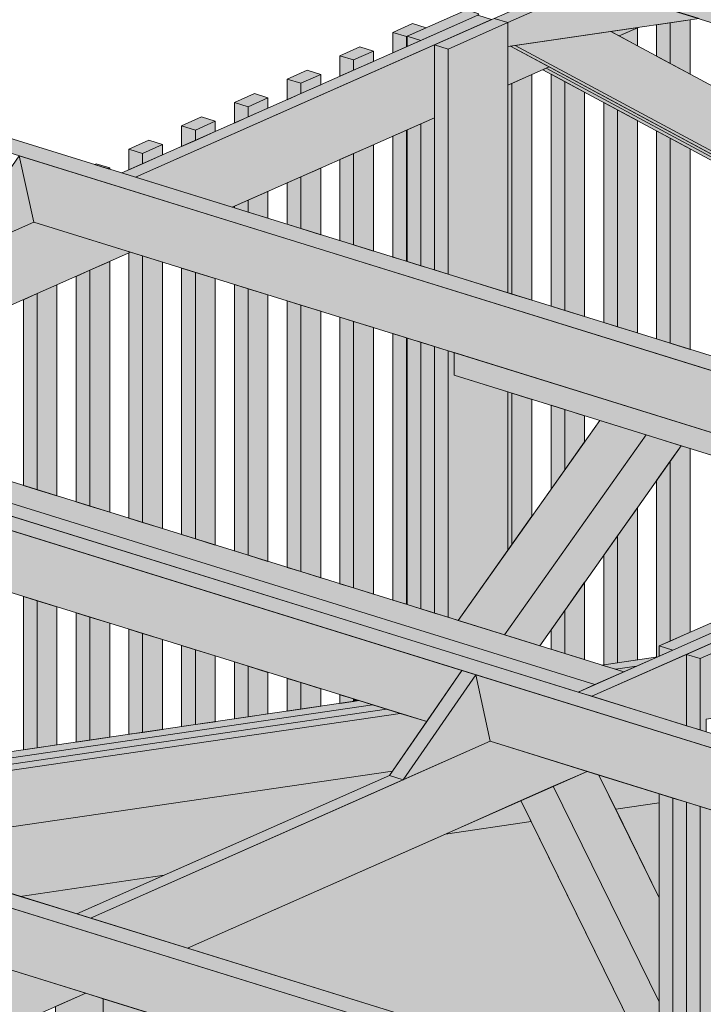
# Model space of a CAD drawing. Header units: millimetres. Extents: x 0 to 1517, y -116 to 725.
# Tile 239 of 256: x 1014 to 1033, y 348 to 375. Entities that reach past the tile are written whole.
import ezdxf

# ---------------------------------------------------------------- set-up
doc = ezdxf.new("R2010")
doc.units = ezdxf.units.MM
doc.layers.add('Ech.1_75', color=7, linetype='Continuous')

msp = doc.modelspace()

# ---------------------------------------------------------------- hatches: boundary and pattern name
at = {"layer": 'Ech.1_75', "linetype": 'Continuous', "lineweight": 5, "true_color": 0xe0d1b3, "transparency": 33554687}
for points in [[(1055.178, 369.641), (1029.127, 377.731), (1029.527, 375.894), (1054.205, 368.23), (1055.178, 369.641)], [(1004.468, 374.062), (1053.548, 358.819), (1054.082, 359.055), (1005.001, 374.298), (1004.468, 374.062)], [(1040.146, 362.982), (1014.095, 371.072), (1014.495, 369.235), (1039.173, 361.571), (1040.146, 362.982)], [(990.635, 367.935), (1039.716, 352.692), (1040.249, 352.928), (991.168, 368.171), (990.635, 367.935)], [(1026.313, 356.854), (1000.263, 364.945), (1000.662, 363.108), (1025.34, 355.443), (1026.313, 356.854)], [(1026.416, 346.8), (977.336, 362.043), (976.802, 361.807), (1025.883, 346.564), (1026.416, 346.8)], [(1039.716, 352.692), (1026.691, 356.737), (1027.09, 354.9), (1040.116, 350.855), (1039.716, 352.692)], [(1025.883, 346.564), (1012.858, 350.609), (1013.258, 348.772), (1026.283, 344.727), (1025.883, 346.564)]]:
    msp.add_hatch(color=254, dxfattribs=at).paths.add_polyline_path(points)
at = {"layer": 'Ech.1_75', "linetype": 'Continuous', "lineweight": 5, "true_color": 0xd4c4b3, "transparency": 33554687}
for points in [[(1029.905, 375.777), (1029.527, 375.894), (1027.2, 374.863), (1027.578, 374.746), (1029.905, 375.777)], [(1027.578, 374.085), (1032.86, 374.859), (1029.905, 375.777), (1027.578, 374.746), (1027.578, 374.085)], [(1016.924, 370.596), (1017.301, 370.478), (1027.128, 374.832), (1026.751, 374.949), (1016.924, 370.596)], [(1031.182, 374.613), (1030.419, 374.501), (1030.649, 374.377), (1031.182, 374.613)], [(1017.301, 370.478), (1019.974, 369.648), (1025.552, 372.119), (1025.552, 374.133), (1017.301, 370.478)], [(1027.656, 374.096), (1027.578, 374.085), (1027.578, 373.016), (1028.721, 373.523), (1027.656, 374.096)], [(1007.732, 366.239), (1008.109, 366.122), (1008.109, 364.393), (1017.168, 368.405), (1014.495, 369.235), (1007.732, 366.239)], [(1029.519, 356.26), (1029.896, 356.143), (1038.524, 359.965), (1038.147, 360.082), (1029.519, 356.26)], [(1029.896, 356.143), (1032.511, 355.331), (1032.511, 357.301), (1029.896, 356.143)], [(1030.552, 356.89), (1031.132, 356.975), (1031.714, 357.233), (1030.174, 357.007), (1030.552, 356.89)], [(1031.132, 356.975), (1030.552, 356.89), (1030.78, 356.819), (1031.132, 356.975)], [(1008.236, 353.618), (1023.848, 355.907), (1023.471, 356.024), (1008.372, 353.81), (1008.236, 353.618)], [(1023.848, 355.907), (1008.236, 353.618), (1008.109, 353.438), (1008.109, 353.426), (1024.226, 355.79), (1023.848, 355.907)], [(1008.109, 353.254), (1024.604, 355.672), (1024.226, 355.79), (1008.109, 353.426), (1008.109, 353.254)], [(1024.604, 355.672), (1008.109, 353.254), (1008.109, 352.486), (1009.849, 351.946), (1024.4, 354.079), (1025.34, 355.443), (1024.604, 355.672)], [(1016.064, 350.015), (1018.736, 349.185), (1029.763, 354.07), (1027.09, 354.9), (1016.064, 350.015)], [(1024.692, 353.837), (1024.314, 353.955), (1015.686, 350.133), (1016.064, 350.015), (1024.692, 353.837)], [(1015.93, 347.942), (1013.258, 348.772), (1002.231, 343.888), (1004.904, 343.058), (1015.93, 347.942)]]:
    msp.add_hatch(color=9, dxfattribs=at).paths.add_polyline_path(points)
at = {"layer": 'Ech.1_75', "linetype": 'Continuous', "lineweight": 5, "true_color": 0xe0c8b3, "transparency": 33554687}
for points in [[(1026.782, 374.993), (1026.445, 375.098), (1024.797, 374.368), (1025.174, 374.25), (1026.751, 374.949), (1026.782, 374.993)], [(1027.578, 374.746), (1027.2, 374.863), (1025.552, 374.133), (1025.929, 374.016), (1027.578, 374.746)], [(1025.929, 367.799), (1027.578, 367.287), (1027.578, 374.746), (1025.929, 374.016), (1025.929, 367.799)], [(1025.174, 374.25), (1024.797, 374.368), (1024.797, 374.083), (1025.174, 374.25)], [(1025.552, 367.916), (1025.929, 367.799), (1025.929, 374.016), (1025.552, 374.133), (1025.552, 367.916)], [(1024.797, 368.15), (1025.174, 368.033), (1025.174, 371.952), (1024.797, 371.785), (1024.797, 368.15)], [(1025.174, 368.033), (1025.552, 367.916), (1025.552, 372.119), (1025.174, 371.952), (1025.174, 368.033)], [(1024.797, 358.677), (1025.174, 358.56), (1025.174, 365.919), (1024.797, 366.036), (1024.797, 358.677)], [(1025.552, 365.801), (1025.174, 365.919), (1025.174, 358.56), (1025.552, 358.443), (1025.552, 365.801)], [(1025.929, 365.684), (1025.552, 365.801), (1025.552, 358.443), (1025.929, 358.326), (1025.929, 365.684)], [(1026.094, 365.633), (1025.929, 365.684), (1025.929, 358.326), (1026.208, 358.239), (1027.578, 360.176), (1027.578, 364.548), (1026.094, 365.009), (1026.094, 365.633)], [(1033.782, 358.149), (1033.405, 358.266), (1031.756, 357.536), (1032.134, 357.419), (1033.782, 358.149)], [(1032.511, 357.301), (1032.889, 357.184), (1034.537, 357.914), (1034.16, 358.032), (1032.511, 357.301)], [(1033.054, 355.51), (1034.372, 355.703), (1034.537, 355.652), (1034.537, 357.914), (1032.889, 357.184), (1032.889, 355.214), (1033.054, 355.162), (1033.054, 355.51)], [(1032.134, 357.419), (1031.756, 357.536), (1031.756, 357.251), (1032.134, 357.419)], [(1032.889, 357.184), (1032.511, 357.301), (1032.511, 355.331), (1032.889, 355.214), (1032.889, 357.184)], [(1032.134, 353.334), (1031.756, 353.451), (1031.756, 345.156), (1032.134, 345.039), (1032.134, 353.334)], [(1032.134, 344.866), (1032.511, 344.921), (1032.511, 353.216), (1032.134, 353.334), (1032.134, 344.866)], [(1032.511, 344.921), (1032.889, 344.804), (1032.889, 353.099), (1032.511, 353.216), (1032.511, 344.921)], [(1034.372, 344.997), (1033.054, 344.804), (1033.054, 347.015), (1034.537, 349.113), (1034.537, 352.587), (1032.889, 353.099), (1032.889, 304.293), (1034.537, 304.534), (1034.537, 345.231), (1034.372, 344.997)]]:
    msp.add_hatch(color=9, dxfattribs=at).paths.add_polyline_path(points)
at = {"layer": 'Ech.1_75', "linetype": 'Continuous', "lineweight": 5, "true_color": 0xeaddd7, "transparency": 33554687}
for points in [[(1025.329, 374.603), (1024.951, 374.721), (1024.402, 374.477), (1024.779, 374.36), (1025.329, 374.603)], [(1032.06, 374.742), (1031.682, 374.686), (1031.682, 373.822), (1032.06, 373.619), (1032.06, 374.742)], [(1032.609, 374.822), (1032.06, 374.742), (1032.06, 373.619), (1032.609, 373.323), (1032.609, 374.822)], [(1024.779, 374.36), (1024.402, 374.477), (1024.402, 373.908), (1024.779, 374.075), (1024.779, 374.36)], [(1031.153, 374.6), (1030.649, 374.377), (1031.153, 374.106), (1031.153, 374.6)], [(1024.779, 374.075), (1024.797, 374.083), (1024.797, 374.368), (1024.779, 374.36), (1024.779, 374.075)], [(1023.873, 373.958), (1023.495, 374.076), (1022.946, 373.832), (1023.323, 373.715), (1023.873, 373.958)], [(1023.323, 373.43), (1023.873, 373.674), (1023.873, 373.958), (1023.323, 373.715), (1023.323, 373.43)], [(1023.323, 373.715), (1022.946, 373.832), (1022.946, 373.263), (1023.323, 373.43), (1023.323, 373.715)], [(1022.417, 373.313), (1022.039, 373.431), (1021.49, 373.187), (1021.867, 373.07), (1022.417, 373.313)], [(1021.867, 372.785), (1022.417, 373.029), (1022.417, 373.313), (1021.867, 373.07), (1021.867, 372.785)], [(1027.691, 367.251), (1028.241, 367.081), (1028.241, 373.31), (1027.691, 373.067), (1027.691, 367.251)], [(1028.77, 366.916), (1029.147, 366.799), (1029.147, 373.123), (1028.77, 373.326), (1028.77, 366.916)], [(1021.867, 373.07), (1021.49, 373.187), (1021.49, 372.618), (1021.867, 372.785), (1021.867, 373.07)], [(1027.578, 367.287), (1027.691, 367.251), (1027.691, 373.067), (1027.578, 373.016), (1027.578, 367.287)], [(1029.147, 366.799), (1029.697, 366.629), (1029.697, 372.827), (1029.147, 373.123), (1029.147, 366.799)], [(1020.96, 372.668), (1020.583, 372.786), (1020.033, 372.542), (1020.411, 372.425), (1020.96, 372.668)], [(1020.411, 372.425), (1020.033, 372.542), (1020.033, 371.973), (1020.411, 372.14), (1020.411, 372.425)], [(1020.411, 372.14), (1020.96, 372.384), (1020.96, 372.668), (1020.411, 372.425), (1020.411, 372.14)], [(1030.226, 366.464), (1030.603, 366.347), (1030.603, 372.34), (1030.226, 372.543), (1030.226, 366.464)], [(1030.603, 366.347), (1031.153, 366.176), (1031.153, 372.044), (1030.603, 372.34), (1030.603, 366.347)], [(1019.504, 372.023), (1019.127, 372.141), (1018.577, 371.897), (1018.955, 371.78), (1019.504, 372.023)], [(1018.955, 371.495), (1019.504, 371.739), (1019.504, 372.023), (1018.955, 371.78), (1018.955, 371.495)], [(1018.955, 371.78), (1018.577, 371.897), (1018.577, 371.328), (1018.955, 371.495), (1018.955, 371.78)], [(1024.402, 368.273), (1024.779, 368.156), (1024.779, 371.777), (1024.402, 371.61), (1024.402, 368.273)], [(1024.779, 368.156), (1024.797, 368.15), (1024.797, 371.785), (1024.779, 371.777), (1024.779, 368.156)], [(1031.682, 366.012), (1032.06, 365.895), (1032.06, 371.557), (1031.682, 371.76), (1031.682, 366.012)], [(1018.048, 371.378), (1017.671, 371.496), (1017.121, 371.252), (1017.499, 371.135), (1018.048, 371.378)], [(1032.06, 365.895), (1032.609, 365.724), (1032.609, 371.261), (1032.06, 371.557), (1032.06, 365.895)], [(1017.499, 371.135), (1017.121, 371.252), (1017.121, 370.683), (1017.499, 370.85), (1017.499, 371.135)], [(1017.499, 370.85), (1018.048, 371.094), (1018.048, 371.378), (1017.499, 371.135), (1017.499, 370.85)], [(1023.323, 368.608), (1023.873, 368.437), (1023.873, 371.375), (1023.323, 371.132), (1023.323, 368.608)], [(1022.946, 368.725), (1023.323, 368.608), (1023.323, 371.132), (1022.946, 370.965), (1022.946, 368.725)], [(1016.169, 370.83), (1016.546, 370.713), (1016.592, 370.733), (1016.215, 370.851), (1016.169, 370.83)], [(1016.546, 370.713), (1016.592, 370.698), (1016.592, 370.733), (1016.546, 370.713)], [(1021.867, 369.06), (1022.417, 368.89), (1022.417, 370.73), (1021.867, 370.487), (1021.867, 369.06)], [(1021.49, 369.178), (1021.867, 369.06), (1021.867, 370.487), (1021.49, 370.32), (1021.49, 369.178)], [(1020.411, 369.512), (1020.96, 369.342), (1020.96, 370.085), (1020.411, 369.842), (1020.411, 369.512)], [(1020.033, 369.63), (1020.411, 369.512), (1020.411, 369.842), (1020.033, 369.675), (1020.033, 369.63)], [(1016.043, 361.396), (1016.592, 361.225), (1016.592, 368.15), (1016.043, 367.907), (1016.043, 361.396)], [(1017.499, 368.302), (1017.168, 368.405), (1017.121, 368.385), (1017.121, 361.061), (1017.499, 360.944), (1017.499, 368.302)], [(1018.048, 368.132), (1017.499, 368.302), (1017.499, 360.944), (1018.048, 360.773), (1018.048, 368.132)], [(1015.665, 361.513), (1016.043, 361.396), (1016.043, 367.907), (1015.665, 367.74), (1015.665, 361.513)], [(1018.955, 367.85), (1018.577, 367.967), (1018.577, 360.609), (1018.955, 360.492), (1018.955, 367.85)], [(1019.504, 367.68), (1018.955, 367.85), (1018.955, 360.492), (1019.504, 360.321), (1019.504, 367.68)], [(1014.587, 361.848), (1015.136, 361.678), (1015.136, 367.505), (1014.587, 367.262), (1014.587, 361.848)], [(1020.033, 360.157), (1020.411, 360.039), (1020.411, 367.398), (1020.033, 367.515), (1020.033, 360.157)], [(1020.411, 360.039), (1020.96, 359.869), (1020.96, 367.227), (1020.411, 367.398), (1020.411, 360.039)], [(1014.209, 361.965), (1014.587, 361.848), (1014.587, 367.262), (1014.209, 367.095), (1014.209, 361.965)], [(1021.867, 366.946), (1021.49, 367.063), (1021.49, 359.704), (1021.867, 359.587), (1021.867, 366.946)], [(1022.417, 366.775), (1021.867, 366.946), (1021.867, 359.587), (1022.417, 359.416), (1022.417, 366.775)], [(1022.946, 359.252), (1023.323, 359.135), (1023.323, 366.494), (1022.946, 366.611), (1022.946, 359.252)], [(1023.323, 359.135), (1023.873, 358.964), (1023.873, 366.323), (1023.323, 366.494), (1023.323, 359.135)], [(1024.779, 366.041), (1024.402, 366.159), (1024.402, 358.8), (1024.779, 358.683), (1024.779, 366.041)], [(1024.797, 366.036), (1024.779, 366.041), (1024.779, 358.683), (1024.797, 358.677), (1024.797, 366.036)], [(1027.691, 364.513), (1027.578, 364.548), (1027.578, 360.176), (1027.691, 360.337), (1027.691, 364.513)], [(1028.241, 364.342), (1027.691, 364.513), (1027.691, 360.337), (1028.241, 361.114), (1028.241, 364.342)], [(1029.147, 364.061), (1028.77, 364.178), (1028.77, 361.862), (1029.147, 362.396), (1029.147, 364.061)], [(1029.697, 363.89), (1029.147, 364.061), (1029.147, 362.396), (1029.697, 363.174), (1029.697, 363.89)], [(1032.609, 362.986), (1032.363, 363.062), (1032.06, 362.633), (1032.06, 357.67), (1032.609, 357.914), (1032.609, 362.986)], [(1031.682, 357.228), (1031.714, 357.233), (1031.756, 357.251), (1031.756, 357.536), (1032.06, 357.67), (1032.06, 362.633), (1031.682, 362.099), (1031.682, 357.228)], [(1030.603, 357.07), (1031.153, 357.151), (1031.153, 361.351), (1030.603, 360.573), (1030.603, 357.07)], [(1030.226, 357.015), (1030.603, 357.07), (1030.603, 360.573), (1030.226, 360.039), (1030.226, 357.015)], [(1029.147, 357.326), (1029.697, 357.155), (1029.697, 359.291), (1029.147, 358.514), (1029.147, 357.326)], [(1014.209, 354.666), (1014.587, 354.721), (1014.587, 358.783), (1014.209, 358.901), (1014.209, 354.666)], [(1014.587, 354.721), (1015.136, 354.802), (1015.136, 358.613), (1014.587, 358.783), (1014.587, 354.721)], [(1015.665, 354.88), (1016.043, 354.935), (1016.043, 358.331), (1015.665, 358.448), (1015.665, 354.88)], [(1028.77, 357.443), (1029.147, 357.326), (1029.147, 358.514), (1028.77, 357.98), (1028.77, 357.443)], [(1016.043, 354.935), (1016.592, 355.015), (1016.592, 358.16), (1016.043, 358.331), (1016.043, 354.935)], [(1017.121, 355.093), (1017.499, 355.148), (1017.499, 357.879), (1017.121, 357.996), (1017.121, 355.093)], [(1017.499, 355.148), (1018.048, 355.229), (1018.048, 357.708), (1017.499, 357.879), (1017.499, 355.148)], [(1018.577, 355.307), (1018.955, 355.362), (1018.955, 357.427), (1018.577, 357.544), (1018.577, 355.307)], [(1018.955, 355.362), (1019.504, 355.442), (1019.504, 357.256), (1018.955, 357.427), (1018.955, 355.362)], [(1020.033, 355.52), (1020.411, 355.575), (1020.411, 356.974), (1020.033, 357.092), (1020.033, 355.52)], [(1020.411, 355.575), (1020.96, 355.656), (1020.96, 356.804), (1020.411, 356.974), (1020.411, 355.575)], [(1021.49, 355.734), (1021.867, 355.789), (1021.867, 356.522), (1021.49, 356.639), (1021.49, 355.734)], [(1021.867, 355.789), (1022.417, 355.869), (1022.417, 356.352), (1021.867, 356.522), (1021.867, 355.789)], [(1022.946, 355.947), (1023.323, 356.002), (1023.323, 356.07), (1022.946, 356.187), (1022.946, 355.947)], [(1023.323, 356.002), (1023.471, 356.024), (1023.323, 356.07), (1023.323, 356.002)]]:
    msp.add_hatch(color=254, dxfattribs=at).paths.add_polyline_path(points)
at = {"layer": 'Ech.1_75', "linetype": 'Continuous', "lineweight": 5, "true_color": 0xe0d9d1, "transparency": 33554687}
for points in [[(1030.419, 374.501), (1027.781, 374.114), (1046.772, 363.903), (1048.612, 364.718), (1030.419, 374.501)], [(1027.781, 374.114), (1027.656, 374.096), (1046.684, 363.864), (1046.772, 363.903), (1027.781, 374.114)], [(1028.634, 373.484), (1028.547, 373.446), (1046.509, 363.786), (1046.597, 363.825), (1028.634, 373.484)], [(1046.597, 363.825), (1046.684, 363.864), (1028.721, 373.523), (1028.634, 373.484), (1046.597, 363.825)], [(1031.394, 363.363), (1030.112, 363.761), (1026.208, 358.239), (1027.49, 357.841), (1031.394, 363.363)], [(1032.363, 363.062), (1031.394, 363.363), (1027.49, 357.841), (1028.459, 357.54), (1032.363, 363.062)], [(1030.092, 353.968), (1029.763, 354.07), (1028.831, 353.657), (1031.756, 347.702), (1031.756, 350.58), (1030.092, 353.968)], [(1028.831, 353.657), (1027.939, 353.262), (1031.756, 345.491), (1031.756, 347.702), (1028.831, 353.657)], [(1015.097, 342.368), (1016.416, 342.561), (1016.416, 347.792), (1015.93, 347.942), (1015.097, 347.573), (1015.097, 342.368)]]:
    msp.add_hatch(color=254, dxfattribs=at).paths.add_polyline_path(points)
at = {"layer": 'Ech.1_75', "linetype": 'Continuous', "lineweight": 5, "true_color": 0xf7d1b3, "transparency": 33554687}
for points in [[(1012.096, 368.173), (1014.495, 369.235), (1014.095, 371.072), (1012.096, 368.173)], [(1026.691, 356.737), (1026.313, 356.854), (1024.314, 353.955), (1024.692, 353.837), (1026.691, 356.737)], [(1024.692, 353.837), (1027.09, 354.9), (1026.691, 356.737), (1024.692, 353.837)]]:
    msp.add_hatch(color=254, dxfattribs=at).paths.add_polyline_path(points)
at = {"layer": 'Ech.1_75', "linetype": 'Continuous', "lineweight": 5, "true_color": 0xe3bbbb, "transparency": 33554687}
for points in [[(1026.094, 365.009), (1038.819, 361.057), (1039.173, 361.571), (1026.094, 365.633), (1026.094, 365.009)], [(1007.945, 363.911), (1006.626, 363.718), (1029.98, 356.465), (1030.78, 356.819), (1007.945, 363.911)], [(1006.626, 363.37), (1029.519, 356.26), (1029.98, 356.465), (1006.626, 363.718), (1006.626, 363.37)]]:
    msp.add_hatch(color=9, dxfattribs=at).paths.add_polyline_path(points)
at = {"layer": 'Ech.1_75', "linetype": 'Continuous', "lineweight": 5, "true_color": 0xf3f3f3, "transparency": 33554687}
for points in [[(1014.122, 350.618), (1018.099, 351.201), (1024.314, 353.955), (1024.4, 354.079), (1009.849, 351.946), (1014.122, 350.618)], [(1030.554, 353.028), (1031.756, 353.204), (1031.756, 353.451), (1030.092, 353.968), (1030.554, 353.028)], [(1025.855, 352.339), (1028.222, 352.686), (1027.939, 353.262), (1025.855, 352.339)]]:
    msp.add_hatch(color=7, dxfattribs=at).paths.add_polyline_path(points)
at = {"layer": 'Ech.1_75', "linetype": 'Continuous', "lineweight": 5, "true_color": 0xfdfdfd, "transparency": 33554687}
for points in [[(1031.756, 353.204), (1030.554, 353.028), (1031.756, 350.58), (1031.756, 353.204)], [(1028.222, 352.686), (1025.855, 352.339), (1018.736, 349.185), (1026.416, 346.8), (1026.816, 344.963), (1026.283, 344.727), (1016.416, 347.792), (1016.416, 342.907), (1031.756, 345.156), (1031.756, 345.491), (1028.222, 352.686)], [(1018.099, 351.201), (1014.122, 350.618), (1015.686, 350.133), (1018.099, 351.201)]]:
    msp.add_hatch(color=7, dxfattribs=at).paths.add_polyline_path(points)

# ---------------------------------------------------------------- linework, layer by layer
at = {"layer": 'Ech.1_75', "color": 7, "linetype": 'Continuous', "lineweight": 5}
for points in [[(1055.178, 369.641), (1029.127, 377.731), (1029.527, 375.894), (1054.205, 368.23), (1055.178, 369.641)], [(1029.905, 375.777), (1029.527, 375.894), (1027.2, 374.863), (1027.578, 374.746), (1029.905, 375.777)], [(1027.578, 374.085), (1032.86, 374.859), (1029.905, 375.777), (1027.578, 374.746), (1027.578, 374.085)], [(1016.924, 370.596), (1017.301, 370.478), (1027.128, 374.832), (1026.751, 374.949), (1016.924, 370.596)], [(1026.782, 374.993), (1026.445, 375.098), (1024.797, 374.368), (1025.174, 374.25), (1026.751, 374.949), (1026.782, 374.993)], [(1025.329, 374.603), (1024.951, 374.721), (1024.402, 374.477), (1024.779, 374.36), (1025.329, 374.603)], [(1027.578, 374.746), (1027.2, 374.863), (1025.552, 374.133), (1025.929, 374.016), (1027.578, 374.746)], [(1025.929, 367.799), (1027.578, 367.287), (1027.578, 374.746), (1025.929, 374.016), (1025.929, 367.799)], [(1032.06, 374.742), (1031.682, 374.686), (1031.682, 373.822), (1032.06, 373.619), (1032.06, 374.742)], [(1032.609, 374.822), (1032.06, 374.742), (1032.06, 373.619), (1032.609, 373.323), (1032.609, 374.822)], [(1024.779, 374.36), (1024.402, 374.477), (1024.402, 373.908), (1024.779, 374.075), (1024.779, 374.36)], [(1030.419, 374.501), (1027.781, 374.114), (1046.772, 363.903), (1048.612, 364.718), (1030.419, 374.501)], [(1031.182, 374.613), (1030.419, 374.501), (1030.649, 374.377), (1031.182, 374.613)], [(1031.153, 374.6), (1030.649, 374.377), (1031.153, 374.106), (1031.153, 374.6)], [(1004.468, 374.062), (1053.548, 358.819), (1054.082, 359.055), (1005.001, 374.298), (1004.468, 374.062)], [(1017.301, 370.478), (1019.974, 369.648), (1025.552, 372.119), (1025.552, 374.133), (1017.301, 370.478)], [(1024.779, 374.075), (1024.797, 374.083), (1024.797, 374.368), (1024.779, 374.36), (1024.779, 374.075)], [(1025.174, 374.25), (1024.797, 374.368), (1024.797, 374.083), (1025.174, 374.25)], [(1025.552, 367.916), (1025.929, 367.799), (1025.929, 374.016), (1025.552, 374.133), (1025.552, 367.916)], [(1023.873, 373.958), (1023.495, 374.076), (1022.946, 373.832), (1023.323, 373.715), (1023.873, 373.958)], [(1023.323, 373.43), (1023.873, 373.674), (1023.873, 373.958), (1023.323, 373.715), (1023.323, 373.43)], [(1027.656, 374.096), (1027.578, 374.085), (1027.578, 373.016), (1028.721, 373.523), (1027.656, 374.096)], [(1027.781, 374.114), (1027.656, 374.096), (1046.684, 363.864), (1046.772, 363.903), (1027.781, 374.114)], [(1023.323, 373.715), (1022.946, 373.832), (1022.946, 373.263), (1023.323, 373.43), (1023.323, 373.715)], [(1022.417, 373.313), (1022.039, 373.431), (1021.49, 373.187), (1021.867, 373.07), (1022.417, 373.313)], [(1021.867, 372.785), (1022.417, 373.029), (1022.417, 373.313), (1021.867, 373.07), (1021.867, 372.785)], [(1027.691, 367.251), (1028.241, 367.081), (1028.241, 373.31), (1027.691, 373.067), (1027.691, 367.251)], [(1028.634, 373.484), (1028.547, 373.446), (1046.509, 363.786), (1046.597, 363.825), (1028.634, 373.484)], [(1046.597, 363.825), (1046.684, 363.864), (1028.721, 373.523), (1028.634, 373.484), (1046.597, 363.825)], [(1028.77, 366.916), (1029.147, 366.799), (1029.147, 373.123), (1028.77, 373.326), (1028.77, 366.916)], [(1021.867, 373.07), (1021.49, 373.187), (1021.49, 372.618), (1021.867, 372.785), (1021.867, 373.07)], [(1027.578, 367.287), (1027.691, 367.251), (1027.691, 373.067), (1027.578, 373.016), (1027.578, 367.287)], [(1029.147, 366.799), (1029.697, 366.629), (1029.697, 372.827), (1029.147, 373.123), (1029.147, 366.799)], [(1020.96, 372.668), (1020.583, 372.786), (1020.033, 372.542), (1020.411, 372.425), (1020.96, 372.668)], [(1020.411, 372.425), (1020.033, 372.542), (1020.033, 371.973), (1020.411, 372.14), (1020.411, 372.425)], [(1020.411, 372.14), (1020.96, 372.384), (1020.96, 372.668), (1020.411, 372.425), (1020.411, 372.14)], [(1030.226, 366.464), (1030.603, 366.347), (1030.603, 372.34), (1030.226, 372.543), (1030.226, 366.464)], [(1030.603, 366.347), (1031.153, 366.176), (1031.153, 372.044), (1030.603, 372.34), (1030.603, 366.347)], [(1019.504, 372.023), (1019.127, 372.141), (1018.577, 371.897), (1018.955, 371.78), (1019.504, 372.023)], [(1018.955, 371.495), (1019.504, 371.739), (1019.504, 372.023), (1018.955, 371.78), (1018.955, 371.495)], [(1024.797, 368.15), (1025.174, 368.033), (1025.174, 371.952), (1024.797, 371.785), (1024.797, 368.15)], [(1025.174, 368.033), (1025.552, 367.916), (1025.552, 372.119), (1025.174, 371.952), (1025.174, 368.033)], [(1018.955, 371.78), (1018.577, 371.897), (1018.577, 371.328), (1018.955, 371.495), (1018.955, 371.78)], [(1024.402, 368.273), (1024.779, 368.156), (1024.779, 371.777), (1024.402, 371.61), (1024.402, 368.273)], [(1024.779, 368.156), (1024.797, 368.15), (1024.797, 371.785), (1024.779, 371.777), (1024.779, 368.156)], [(1031.682, 366.012), (1032.06, 365.895), (1032.06, 371.557), (1031.682, 371.76), (1031.682, 366.012)], [(1018.048, 371.378), (1017.671, 371.496), (1017.121, 371.252), (1017.499, 371.135), (1018.048, 371.378)], [(1032.06, 365.895), (1032.609, 365.724), (1032.609, 371.261), (1032.06, 371.557), (1032.06, 365.895)], [(1017.499, 371.135), (1017.121, 371.252), (1017.121, 370.683), (1017.499, 370.85), (1017.499, 371.135)], [(1017.499, 370.85), (1018.048, 371.094), (1018.048, 371.378), (1017.499, 371.135), (1017.499, 370.85)], [(1023.323, 368.608), (1023.873, 368.437), (1023.873, 371.375), (1023.323, 371.132), (1023.323, 368.608)], [(1012.096, 368.173), (1014.495, 369.235), (1014.095, 371.072), (1012.096, 368.173)], [(1040.146, 362.982), (1014.095, 371.072), (1014.495, 369.235), (1039.173, 361.571), (1040.146, 362.982)], [(1022.946, 368.725), (1023.323, 368.608), (1023.323, 371.132), (1022.946, 370.965), (1022.946, 368.725)], [(1016.169, 370.83), (1016.546, 370.713), (1016.592, 370.733), (1016.215, 370.851), (1016.169, 370.83)], [(1016.546, 370.713), (1016.592, 370.698), (1016.592, 370.733), (1016.546, 370.713)], [(1021.867, 369.06), (1022.417, 368.89), (1022.417, 370.73), (1021.867, 370.487), (1021.867, 369.06)], [(1021.49, 369.178), (1021.867, 369.06), (1021.867, 370.487), (1021.49, 370.32), (1021.49, 369.178)], [(1020.411, 369.512), (1020.96, 369.342), (1020.96, 370.085), (1020.411, 369.842), (1020.411, 369.512)], [(1020.033, 369.63), (1020.411, 369.512), (1020.411, 369.842), (1020.033, 369.675), (1020.033, 369.63)], [(1007.732, 366.239), (1008.109, 366.122), (1008.109, 364.393), (1017.168, 368.405), (1014.495, 369.235), (1007.732, 366.239)], [(990.635, 367.935), (1039.716, 352.692), (1040.249, 352.928), (991.168, 368.171), (990.635, 367.935)], [(1016.043, 361.396), (1016.592, 361.225), (1016.592, 368.15), (1016.043, 367.907), (1016.043, 361.396)], [(1017.499, 368.302), (1017.168, 368.405), (1017.121, 368.385), (1017.121, 361.061), (1017.499, 360.944), (1017.499, 368.302)], [(1018.048, 368.132), (1017.499, 368.302), (1017.499, 360.944), (1018.048, 360.773), (1018.048, 368.132)], [(1015.665, 361.513), (1016.043, 361.396), (1016.043, 367.907), (1015.665, 367.74), (1015.665, 361.513)], [(1018.955, 367.85), (1018.577, 367.967), (1018.577, 360.609), (1018.955, 360.492), (1018.955, 367.85)], [(1019.504, 367.68), (1018.955, 367.85), (1018.955, 360.492), (1019.504, 360.321), (1019.504, 367.68)], [(1014.587, 361.848), (1015.136, 361.678), (1015.136, 367.505), (1014.587, 367.262), (1014.587, 361.848)], [(1020.033, 360.157), (1020.411, 360.039), (1020.411, 367.398), (1020.033, 367.515), (1020.033, 360.157)], [(1020.411, 360.039), (1020.96, 359.869), (1020.96, 367.227), (1020.411, 367.398), (1020.411, 360.039)], [(1014.209, 361.965), (1014.587, 361.848), (1014.587, 367.262), (1014.209, 367.095), (1014.209, 361.965)], [(1021.867, 366.946), (1021.49, 367.063), (1021.49, 359.704), (1021.867, 359.587), (1021.867, 366.946)], [(1022.417, 366.775), (1021.867, 366.946), (1021.867, 359.587), (1022.417, 359.416), (1022.417, 366.775)], [(1022.946, 359.252), (1023.323, 359.135), (1023.323, 366.494), (1022.946, 366.611), (1022.946, 359.252)], [(1023.323, 359.135), (1023.873, 358.964), (1023.873, 366.323), (1023.323, 366.494), (1023.323, 359.135)], [(1024.779, 366.041), (1024.402, 366.159), (1024.402, 358.8), (1024.779, 358.683), (1024.779, 366.041)], [(1024.797, 366.036), (1024.779, 366.041), (1024.779, 358.683), (1024.797, 358.677), (1024.797, 366.036)], [(1024.797, 358.677), (1025.174, 358.56), (1025.174, 365.919), (1024.797, 366.036), (1024.797, 358.677)], [(1025.552, 365.801), (1025.174, 365.919), (1025.174, 358.56), (1025.552, 358.443), (1025.552, 365.801)], [(1025.929, 365.684), (1025.552, 365.801), (1025.552, 358.443), (1025.929, 358.326), (1025.929, 365.684)], [(1026.094, 365.633), (1025.929, 365.684), (1025.929, 358.326), (1026.208, 358.239), (1027.578, 360.176), (1027.578, 364.548), (1026.094, 365.009), (1026.094, 365.633)], [(1026.094, 365.009), (1038.819, 361.057), (1039.173, 361.571), (1026.094, 365.633), (1026.094, 365.009)], [(1026.313, 356.854), (1000.263, 364.945), (1000.662, 363.108), (1025.34, 355.443), (1026.313, 356.854)], [(1027.691, 364.513), (1027.578, 364.548), (1027.578, 360.176), (1027.691, 360.337), (1027.691, 364.513)], [(1028.241, 364.342), (1027.691, 364.513), (1027.691, 360.337), (1028.241, 361.114), (1028.241, 364.342)], [(1029.147, 364.061), (1028.77, 364.178), (1028.77, 361.862), (1029.147, 362.396), (1029.147, 364.061)], [(1007.945, 363.911), (1006.626, 363.718), (1029.98, 356.465), (1030.78, 356.819), (1007.945, 363.911)], [(1029.697, 363.89), (1029.147, 364.061), (1029.147, 362.396), (1029.697, 363.174), (1029.697, 363.89)], [(1006.626, 363.37), (1029.519, 356.26), (1029.98, 356.465), (1006.626, 363.718), (1006.626, 363.37)], [(1031.394, 363.363), (1030.112, 363.761), (1026.208, 358.239), (1027.49, 357.841), (1031.394, 363.363)], [(1032.363, 363.062), (1031.394, 363.363), (1027.49, 357.841), (1028.459, 357.54), (1032.363, 363.062)], [(1032.609, 362.986), (1032.363, 363.062), (1032.06, 362.633), (1032.06, 357.67), (1032.609, 357.914), (1032.609, 362.986)], [(1031.682, 357.228), (1031.714, 357.233), (1031.756, 357.251), (1031.756, 357.536), (1032.06, 357.67), (1032.06, 362.633), (1031.682, 362.099), (1031.682, 357.228)], [(1026.416, 346.8), (977.336, 362.043), (976.802, 361.807), (1025.883, 346.564), (1026.416, 346.8)], [(1030.603, 357.07), (1031.153, 357.151), (1031.153, 361.351), (1030.603, 360.573), (1030.603, 357.07)], [(1030.226, 357.015), (1030.603, 357.07), (1030.603, 360.573), (1030.226, 360.039), (1030.226, 357.015)], [(1029.519, 356.26), (1029.896, 356.143), (1038.524, 359.965), (1038.147, 360.082), (1029.519, 356.26)], [(1029.147, 357.326), (1029.697, 357.155), (1029.697, 359.291), (1029.147, 358.514), (1029.147, 357.326)], [(1014.209, 354.666), (1014.587, 354.721), (1014.587, 358.783), (1014.209, 358.901), (1014.209, 354.666)], [(1014.587, 354.721), (1015.136, 354.802), (1015.136, 358.613), (1014.587, 358.783), (1014.587, 354.721)], [(1015.665, 354.88), (1016.043, 354.935), (1016.043, 358.331), (1015.665, 358.448), (1015.665, 354.88)], [(1028.77, 357.443), (1029.147, 357.326), (1029.147, 358.514), (1028.77, 357.98), (1028.77, 357.443)], [(1016.043, 354.935), (1016.592, 355.015), (1016.592, 358.16), (1016.043, 358.331), (1016.043, 354.935)], [(1033.782, 358.149), (1033.405, 358.266), (1031.756, 357.536), (1032.134, 357.419), (1033.782, 358.149)], [(1017.121, 355.093), (1017.499, 355.148), (1017.499, 357.879), (1017.121, 357.996), (1017.121, 355.093)], [(1017.499, 355.148), (1018.048, 355.229), (1018.048, 357.708), (1017.499, 357.879), (1017.499, 355.148)], [(1032.511, 357.301), (1032.889, 357.184), (1034.537, 357.914), (1034.16, 358.032), (1032.511, 357.301)], [(1033.054, 355.51), (1034.372, 355.703), (1034.537, 355.652), (1034.537, 357.914), (1032.889, 357.184), (1032.889, 355.214), (1033.054, 355.162), (1033.054, 355.51)], [(1018.577, 355.307), (1018.955, 355.362), (1018.955, 357.427), (1018.577, 357.544), (1018.577, 355.307)], [(1018.955, 355.362), (1019.504, 355.442), (1019.504, 357.256), (1018.955, 357.427), (1018.955, 355.362)], [(1029.896, 356.143), (1032.511, 355.331), (1032.511, 357.301), (1029.896, 356.143)], [(1032.134, 357.419), (1031.756, 357.536), (1031.756, 357.251), (1032.134, 357.419)], [(1032.889, 357.184), (1032.511, 357.301), (1032.511, 355.331), (1032.889, 355.214), (1032.889, 357.184)], [(1020.033, 355.52), (1020.411, 355.575), (1020.411, 356.974), (1020.033, 357.092), (1020.033, 355.52)], [(1030.552, 356.89), (1031.132, 356.975), (1031.714, 357.233), (1030.174, 357.007), (1030.552, 356.89)], [(1020.411, 355.575), (1020.96, 355.656), (1020.96, 356.804), (1020.411, 356.974), (1020.411, 355.575)], [(1026.691, 356.737), (1026.313, 356.854), (1024.314, 353.955), (1024.692, 353.837), (1026.691, 356.737)], [(1024.692, 353.837), (1027.09, 354.9), (1026.691, 356.737), (1024.692, 353.837)], [(1039.716, 352.692), (1026.691, 356.737), (1027.09, 354.9), (1040.116, 350.855), (1039.716, 352.692)], [(1031.132, 356.975), (1030.552, 356.89), (1030.78, 356.819), (1031.132, 356.975)], [(1021.49, 355.734), (1021.867, 355.789), (1021.867, 356.522), (1021.49, 356.639), (1021.49, 355.734)], [(1021.867, 355.789), (1022.417, 355.869), (1022.417, 356.352), (1021.867, 356.522), (1021.867, 355.789)], [(1022.946, 355.947), (1023.323, 356.002), (1023.323, 356.07), (1022.946, 356.187), (1022.946, 355.947)], [(1008.236, 353.618), (1023.848, 355.907), (1023.471, 356.024), (1008.372, 353.81), (1008.236, 353.618)], [(1023.323, 356.002), (1023.471, 356.024), (1023.323, 356.07), (1023.323, 356.002)], [(1023.848, 355.907), (1008.236, 353.618), (1008.109, 353.438), (1008.109, 353.426), (1024.226, 355.79), (1023.848, 355.907)], [(1008.109, 353.254), (1024.604, 355.672), (1024.226, 355.79), (1008.109, 353.426), (1008.109, 353.254)], [(1024.604, 355.672), (1008.109, 353.254), (1008.109, 352.486), (1009.849, 351.946), (1024.4, 354.079), (1025.34, 355.443), (1024.604, 355.672)], [(1016.064, 350.015), (1018.736, 349.185), (1029.763, 354.07), (1027.09, 354.9), (1016.064, 350.015)], [(1014.122, 350.618), (1018.099, 351.201), (1024.314, 353.955), (1024.4, 354.079), (1009.849, 351.946), (1014.122, 350.618)], [(1030.092, 353.968), (1029.763, 354.07), (1028.831, 353.657), (1031.756, 347.702), (1031.756, 350.58), (1030.092, 353.968)], [(1024.692, 353.837), (1024.314, 353.955), (1015.686, 350.133), (1016.064, 350.015), (1024.692, 353.837)], [(1030.554, 353.028), (1031.756, 353.204), (1031.756, 353.451), (1030.092, 353.968), (1030.554, 353.028)], [(1028.831, 353.657), (1027.939, 353.262), (1031.756, 345.491), (1031.756, 347.702), (1028.831, 353.657)], [(1025.855, 352.339), (1028.222, 352.686), (1027.939, 353.262), (1025.855, 352.339)], [(1031.756, 353.204), (1030.554, 353.028), (1031.756, 350.58), (1031.756, 353.204)], [(1032.134, 353.334), (1031.756, 353.451), (1031.756, 345.156), (1032.134, 345.039), (1032.134, 353.334)], [(1032.134, 344.866), (1032.511, 344.921), (1032.511, 353.216), (1032.134, 353.334), (1032.134, 344.866)], [(1032.511, 344.921), (1032.889, 344.804), (1032.889, 353.099), (1032.511, 353.216), (1032.511, 344.921)], [(1034.372, 344.997), (1033.054, 344.804), (1033.054, 347.015), (1034.537, 349.113), (1034.537, 352.587), (1032.889, 353.099), (1032.889, 304.293), (1034.537, 304.534), (1034.537, 345.231), (1034.372, 344.997)], [(1028.222, 352.686), (1025.855, 352.339), (1018.736, 349.185), (1026.416, 346.8), (1026.816, 344.963), (1026.283, 344.727), (1016.416, 347.792), (1016.416, 342.907), (1031.756, 345.156), (1031.756, 345.491), (1028.222, 352.686)], [(1018.099, 351.201), (1014.122, 350.618), (1015.686, 350.133), (1018.099, 351.201)], [(1025.883, 346.564), (1012.858, 350.609), (1013.258, 348.772), (1026.283, 344.727), (1025.883, 346.564)], [(1015.93, 347.942), (1013.258, 348.772), (1002.231, 343.888), (1004.904, 343.058), (1015.93, 347.942)], [(1015.097, 342.368), (1016.416, 342.561), (1016.416, 347.792), (1015.93, 347.942), (1015.097, 347.573), (1015.097, 342.368)]]:
    msp.add_lwpolyline(points, close=True, dxfattribs=at)

doc.saveas('drawing.dxf')
